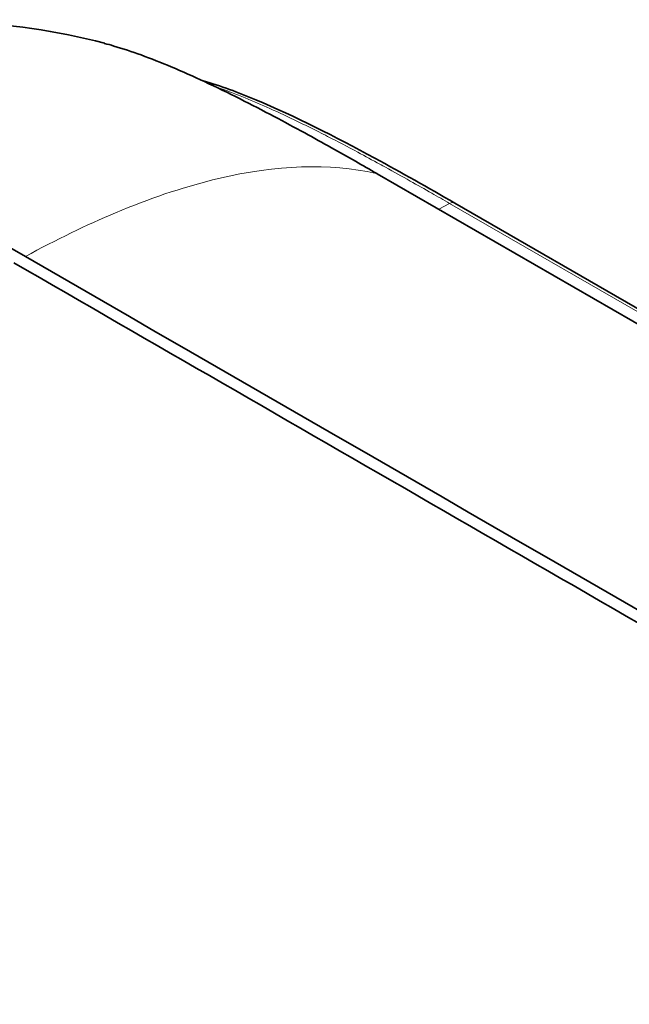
# Model space of a CAD drawing. Header units: millimetres. Extents: x 5 to 415, y 5 to 292.
# Tile 176 of 199: x 360 to 366, y 260 to 269. Entities that reach past the tile are written whole.
import ezdxf

# ---------------------------------------------------------------- set-up
doc = ezdxf.new("R2010")
doc.units = ezdxf.units.MM
doc.layers.add('Sichtbar (ISO)', color=7, linetype='Continuous', lineweight=35)
doc.layers.add('Sichtbar schmal (ISO)', color=7, linetype='Continuous', lineweight=18)

msp = doc.modelspace()

# ---------------------------------------------------------------- linework, layer by layer
at = {"layer": 'Sichtbar (ISO)'}
for p, q in [((362.41360929, 267.94392149), (362.41337973, 267.94403989)), ((378.94785655, 258.95941707), (363.44801078, 267.90804161)), ((362.04548119, 267.87936087), (362.0453023, 267.87943833)), ((364.16954863, 267.6345426), (395.16910765, 249.73693885))]:
    msp.add_line(p, q, dxfattribs=at)
for points, knots in [([(355.33274801, 268.27853481), (355.80177513, 268.53174923), (356.29476928, 268.74875005), (357.26670906, 269.07213585), (357.74682289, 269.18793888), (358.66865423, 269.31749506), (359.11358402, 269.34102713), (360.01170007, 269.3043403), (360.46913412, 269.23818702), (360.91195313, 269.12157702)], [0, 0, 0, 0, 0.3261029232, 0.3261029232, 0.6220244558, 0.6220244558, 0.8867307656, 0.8867307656, 1.1615136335, 1.1615136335, 1.1615136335, 1.1615136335]), ([(363.44620958, 267.9090817), (363.37971692, 267.94747199), (363.23871638, 268.02758369), (363.01513534, 268.15430916), (362.763187, 268.29381337), (362.4793339, 268.44687993), (362.1686036, 268.60782098), (361.8494304, 268.76362254), (361.54269019, 268.90100814), (361.26130522, 269.01252435), (361.05418307, 269.08134635), (360.94094807, 269.11287398), (360.91169173, 269.12057809)], [0.00023191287, 0.00023191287, 0.00023191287, 0.00023191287, 0.02598863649, 0.05466365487, 0.08690059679, 0.12351457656, 0.16455982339, 0.20718936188, 0.2471304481, 0.28353530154, 0.31671155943, 0.32831468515, 0.32831468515, 0.32831468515, 0.32831468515]), ([(361.83020407, 268.77158422), (361.9920779, 268.72572096), (362.15603411, 268.66460446), (362.6864416, 268.44260691), (363.05618452, 268.25231556), (363.67331136, 267.91783586), (363.92147802, 267.7777468), (364.16954693, 267.63454358)], [0.46170635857, 0.46170635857, 0.46170635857, 0.46170635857, 0.60029329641, 0.60029329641, 0.91306477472, 0.91306477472, 1.12339878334, 1.12339878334, 1.12339878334, 1.12339878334]), ([(360.17756917, 267.13708788), (358.85198311, 267.90237609), (358.03707151, 268.28221721), (356.78085852, 268.62133484), (356.27895607, 268.58866167), (355.65330602, 268.43494233), (355.44447061, 268.34568959), (355.26245865, 268.2397987)], [-1.76560248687, -1.76560248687, -1.76560248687, -1.76560248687, -1.50898729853, -1.50898729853, -1.25023022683, -1.25023022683, -1.09088732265, -1.09088732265, -1.09088732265, -1.09088732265]), ([(375.57110628, 258.12923764), (372.9878177, 259.62070923), (370.40452912, 261.11218083), (365.23795196, 264.09512403), (362.65466338, 265.58659562), (360.07136768, 267.07806332)], [-4.3840048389, -4.3840048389, -4.3840048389, -4.3840048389, -2.1920049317, -2.1920049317, -0.0000050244, -0.0000050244, -0.0000050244, -0.0000050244]), ([(391.17686999, 249.23971956), (386.01031567, 252.22261198), (380.84376135, 255.2055044), (370.51065272, 261.17128924), (365.3440984, 264.15418165), (360.17756917, 267.13708788)], [0.0000081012, 0.0000081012, 0.0000081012, 0.0000081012, 4.3839604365, 4.3839604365, 8.7679127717, 8.7679127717, 8.7679127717, 8.7679127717])]:
    msp.add_open_spline(points, degree=3, knots=knots, dxfattribs=at)
at = {"layer": 'Sichtbar schmal (ISO)'}
for p, q in [((362.08830088, 267.88854324), (362.08811735, 267.88862491)), ((362.26903123, 267.92254063), (362.26881745, 267.92264028)), ((362.3579747, 267.93632864), (362.35774213, 267.93643824)), ((362.49577186, 267.95379058), (362.49601814, 267.95366118)), ((363.43794352, 267.91088232), (394.43714658, 250.01348407)), ((362.03259215, 267.87651482), (362.03240924, 267.87658984)), ((364.12201636, 267.63096475), (364.02209108, 267.57730277)), ((364.12201638, 267.63096475), (395.12157794, 249.73335814))]:
    msp.add_line(p, q, dxfattribs=at)
for centre, major_axis, start_param, end_param in [((360.91734336, 262.28784525), (3.11302276, 5.39191358), 0.1729463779, 0.1758002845), ((363.37709681, 267.7752749), (0.075, 0.12990381), 6.1072063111, 6.1177723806), ((364.11954863, 267.54794006), (0.05, 0.08660254), 0, 0.7504917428)]:
    msp.add_ellipse(centre, major_axis=major_axis, ratio=0.5773502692, start_param=start_param, end_param=end_param, dxfattribs=at)
for points, knots in [([(361.94681931, 268.71642973), (361.9708055, 268.70832161), (361.99482483, 268.69993708), (362.01886955, 268.6913039), (362.04398865, 268.68228496), (362.0691344, 268.67299425), (362.09430354, 268.66345791), (362.13630822, 268.64754276), (362.1783774, 268.63094444), (362.22048497, 268.61377083), (362.29702369, 268.58255446), (362.37369384, 268.54944176), (362.45042729, 268.51494046), (362.53611619, 268.47641255), (362.62188446, 268.43614759), (362.70768181, 268.39457392), (362.7736099, 268.36262803), (362.83956158, 268.32990435), (362.90551376, 268.29657176), (362.93273116, 268.28281594), (362.95994881, 268.26895612), (362.98717029, 268.2549969), (363.08076376, 268.20700202), (363.17437191, 268.15784881), (363.26797323, 268.10779233), (363.33658793, 268.0710983), (363.40520026, 268.03391763), (363.47380654, 267.99634053), (363.49105228, 267.98689468), (363.50829766, 267.97742374), (363.52554307, 267.96792832), (363.60226736, 267.9256835), (363.67898635, 267.88295748), (363.75569812, 267.83982196), (363.8223064, 267.80236771), (363.88890924, 267.76460462), (363.95550472, 267.72657795), (364.01101412, 267.69488155), (364.0665184, 267.66300197), (364.12201636, 267.63096474)], [0.84088711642, 0.84088711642, 0.84088711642, 0.84088711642, 0.84620236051, 0.84620236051, 0.84620236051, 0.85175510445, 0.85175510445, 0.85175510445, 0.86102205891, 0.86102205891, 0.86102205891, 0.87786655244, 0.87786655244, 0.87786655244, 0.89667694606, 0.89667694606, 0.89667694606, 0.91113116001, 0.91113116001, 0.91113116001, 0.91709618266, 0.91709618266, 0.91709618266, 0.93760525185, 0.93760525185, 0.93760525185, 0.9526394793, 0.9526394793, 0.9526394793, 0.95641867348, 0.95641867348, 0.95641867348, 0.97323218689, 0.97323218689, 0.97323218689, 0.98783123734, 0.98783123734, 0.98783123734, 0.99999999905, 0.99999999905, 0.99999999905, 0.99999999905]), ([(361.97302905, 267.86290389), (361.95462917, 267.85854043), (361.93620447, 267.85407048), (361.91772804, 267.84947758), (361.62885344, 267.77766861), (361.32727704, 267.67579077), (361.01644644, 267.54539248), (360.74335383, 267.43082587), (360.46315472, 267.29425978), (360.17756917, 267.13708788)], [0.00000000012, 0.00000000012, 0.00000000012, 0.00000000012, 0.03292579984, 0.03292579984, 0.03292579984, 0.54771309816, 0.54771309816, 0.54771309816, 1, 1, 1, 1])]:
    msp.add_open_spline(points, degree=3, knots=knots, dxfattribs=at)
for points in [[(363.43794232, 267.91088301), (363.00541414, 268.00993224), (362.51098269, 267.98973158), (361.97302905, 267.86290389)], [(363.30985413, 267.93627167), (363.3096444, 267.93639154), (363.30943467, 267.9365114), (363.30922494, 267.93663126)]]:
    msp.add_open_spline(points, degree=3, dxfattribs=at)

doc.saveas('drawing.dxf')
